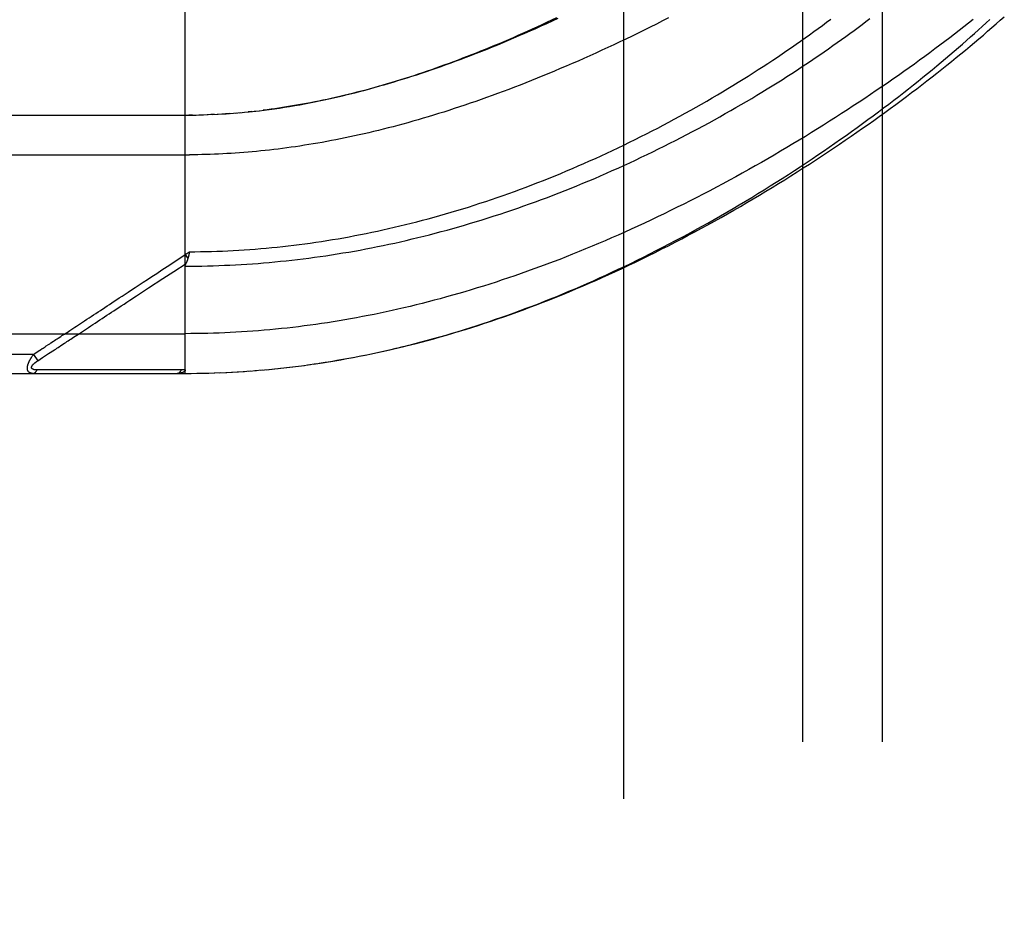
# Model space of a CAD drawing. Header units: inches. Extents: x 0 to 227, y 0 to 147.
# Tile 127 of 256: x 41.64 to 43.19, y 77.77 to 79.2. Entities that reach past the tile are written whole.
import ezdxf

# ---------------------------------------------------------------- set-up
doc = ezdxf.new("R2010")
doc.units = ezdxf.units.IN
doc.header["$LTSCALE"] = 12.466667
doc.header["$MEASUREMENT"] = 0
doc.linetypes.add('HIDDEN', pattern=[0.2, 0.1, -0.1])
for name, color, linetype in [('DEFAULT_2', 8, 'HIDDEN'), ('LEFTHAND_DOOR_ASSEMBLY', 7, 'CONTINUOUS'), ('SUBPANEL', 7, 'CONTINUOUS')]:
    doc.layers.add(name, color=color, linetype=linetype)

msp = doc.modelspace()

# ---------------------------------------------------------------- linework, layer by layer
at = {"layer": 'DEFAULT_2', "color": 8, "linetype": 'HIDDEN'}
msp.add_line((42.5892, 43.0654), (42.5892, 100.1694), dxfattribs=at)
at = {"layer": 'LEFTHAND_DOOR_ASSEMBLY', "color": 8, "linetype": 'HIDDEN'}
for p, q in [((41.8994, 78.6411), (41.8994, 79.3059)), ((41.9497, 79.0487), (41.9572, 79.0491)), ((41.9689, 79.0499), (41.963, 79.0495)), ((41.9708, 79.05), (41.9806, 79.0508)), ((41.9779, 79.0505), (41.9865, 79.0513)), ((42.0042, 79.053), (41.9983, 79.0524)), ((42.0077, 79.0534), (42.0162, 79.0543)), ((41.0257, 79.0474), (41.8994, 79.0474)), ((41.911, 79.0475), (41.9052, 79.0474)), ((41.9137, 79.0475), (41.9225, 79.0477)), ((41.9209, 79.0476), (41.9283, 79.0478)), ((41.9282, 79.0478), (41.9354, 79.0481)), ((41.9426, 79.0483), (41.934, 79.048)), ((41.9456, 79.0485), (41.9398, 79.0482)), ((41.9426, 79.0483), (41.9514, 79.0488)), ((40.9957, 78.9849), (41.906, 78.9849)), ((41.8994, 78.8279), (41.9062, 78.8324)), ((41.9062, 78.8324), (41.9055, 78.8294)), ((41.8802, 78.8152), (41.8994, 78.8279)), ((41.8994, 78.8279), (41.9036, 78.8217)), ((41.9053, 78.8281), (41.905, 78.8269)), ((41.9055, 78.8294), (41.9053, 78.8281)), ((41.8231, 78.7632), (41.829, 78.7671)), ((41.7347, 78.7051), (41.7475, 78.7135)), ((40.9957, 78.7036), (41.8994, 78.7036)), ((41.6847, 78.6723), (41.6939, 78.6783)), ((41.6611, 78.6711), (40.9957, 78.6711)), ((41.6611, 78.6711), (41.6637, 78.6728)), ((41.6611, 78.6711), (41.6677, 78.6611)), ((41.6637, 78.6728), (41.6661, 78.6744)), ((41.6661, 78.6744), (41.6685, 78.676)), ((41.6677, 78.6611), (41.6752, 78.666)), ((41.6752, 78.666), (41.6831, 78.6712)), ((41.6831, 78.6712), (41.6847, 78.6723)), ((41.671, 78.6466), (41.6666, 78.6466)), ((41.6799, 78.6467), (41.671, 78.6466)), ((41.7117, 78.6467), (41.6799, 78.6467)), ((41.7168, 78.6467), (41.7117, 78.6467)), ((41.8808, 78.6468), (41.8694, 78.6468)), ((41.8934, 78.6468), (41.8808, 78.6468)), ((42.0179, 78.6462), (42.0303, 78.6473)), ((42.027, 78.647), (42.0397, 78.6482)), ((42.0362, 78.6479), (42.0491, 78.6492)), ((42.0454, 78.6488), (42.0585, 78.6503)), ((42.0546, 78.6498), (42.068, 78.6514)), ((42.0638, 78.6509), (42.0774, 78.6526)), ((42.073, 78.652), (42.0869, 78.6538)), ((42.0822, 78.6532), (42.0964, 78.6551)), ((42.0915, 78.6545), (42.1059, 78.6565)), ((42.1007, 78.6558), (42.1154, 78.658)), ((41.0257, 78.6411), (41.8994, 78.6411)), ((41.8994, 78.6411), (41.9087, 78.6412)), ((41.9085, 78.6412), (41.918, 78.6413)), ((41.9176, 78.6413), (41.9274, 78.6414)), ((41.9267, 78.6414), (41.9367, 78.6416)), ((41.9358, 78.6416), (41.946, 78.6419)), ((41.9449, 78.6419), (41.9554, 78.6423)), ((41.954, 78.6422), (41.9647, 78.6427)), ((41.9631, 78.6426), (41.974, 78.6432)), ((41.9722, 78.6431), (41.9834, 78.6437)), ((41.9813, 78.6436), (41.9928, 78.6443)), ((41.9905, 78.6441), (42.0021, 78.645)), ((41.9996, 78.6448), (42.0115, 78.6457)), ((42.0087, 78.6455), (42.0209, 78.6465))]:
    msp.add_line(p, q, dxfattribs=at)
for points in [[(41.8994, 78.8098), (41.9082, 78.8098), (41.917, 78.8099), (41.9258, 78.81), (41.9346, 78.8102), (41.9434, 78.8105), (41.9522, 78.8107), (41.961, 78.8111), (41.9698, 78.8115), (41.9786, 78.8119), (41.9874, 78.8124), (41.9962, 78.813), (42.0051, 78.8136), (42.0139, 78.8142), (42.0227, 78.8149), (42.0316, 78.8157), (42.0404, 78.8165), (42.0493, 78.8174), (42.0582, 78.8183), (42.0671, 78.8193), (42.0759, 78.8203), (42.0848, 78.8214), (42.0937, 78.8225), (42.1027, 78.8237), (42.1116, 78.8249), (42.1205, 78.8262), (42.1295, 78.8276), (42.1384, 78.829), (42.1474, 78.8305), (42.1564, 78.832), (42.1654, 78.8336), (42.1744, 78.8352), (42.1834, 78.8369), (42.1924, 78.8386), (42.2015, 78.8405), (42.2105, 78.8423), (42.2196, 78.8442), (42.2287, 78.8462), (42.2378, 78.8482), (42.2469, 78.8503), (42.256, 78.8525), (42.2652, 78.8547), (42.2743, 78.8569), (42.2835, 78.8593), (42.2926, 78.8616), (42.3018, 78.8641), (42.311, 78.8666), (42.3202, 78.8691), (42.3295, 78.8718), (42.3387, 78.8744), (42.3479, 78.8772), (42.3572, 78.88), (42.3664, 78.8828), (42.3757, 78.8857), (42.385, 78.8887), (42.3943, 78.8917), (42.4036, 78.8948), (42.4129, 78.8979), (42.4222, 78.9012), (42.4315, 78.9044), (42.4408, 78.9077), (42.4501, 78.9111), (42.4594, 78.9145), (42.4687, 78.918), (42.478, 78.9216), (42.4874, 78.9252), (42.4967, 78.9288), (42.506, 78.9325), (42.5152, 78.9363), (42.5245, 78.9401), (42.5338, 78.944), (42.5431, 78.9479), (42.5523, 78.9519), (42.5615, 78.9559), (42.5707, 78.96), (42.5799, 78.9641), (42.5891, 78.9682), (42.5982, 78.9724), (42.6073, 78.9767), (42.6164, 78.981), (42.6255, 78.9853), (42.6345, 78.9897), (42.6436, 78.9941), (42.6525, 78.9986), (42.6615, 79.003), (42.6704, 79.0076), (42.6792, 79.0121), (42.688, 79.0167), (42.6968, 79.0213), (42.7055, 79.026), (42.7142, 79.0307), (42.7229, 79.0354), (42.7315, 79.0401), (42.74, 79.0448), (42.7485, 79.0496), (42.7569, 79.0544), (42.7652, 79.0592), (42.7735, 79.0641), (42.7818, 79.0689), (42.79, 79.0737), (42.7981, 79.0786), (42.8061, 79.0835), (42.8141, 79.0884), (42.822, 79.0933), (42.8298, 79.0982), (42.8376, 79.103), (42.8453, 79.1079), (42.8529, 79.1128), (42.8604, 79.1177), (42.8678, 79.1226), (42.8752, 79.1275), (42.8825, 79.1324), (42.8897, 79.1373), (42.8969, 79.1421), (42.9039, 79.147), (42.9109, 79.1518), (42.9177, 79.1567), (42.9245, 79.1615), (42.9312, 79.1663), (42.9378, 79.1711), (42.9444, 79.1758), (42.9508, 79.1806), (42.9572, 79.1853), (42.9634, 79.19), (42.9696, 79.1947), (42.9757, 79.1994)], [(41.9062, 78.8324), (41.9148, 78.8325), (41.9234, 78.8326), (41.932, 78.8328), (41.9406, 78.833), (41.9492, 78.8333), (41.9578, 78.8336), (41.9664, 78.834), (41.975, 78.8345), (41.9836, 78.835), (41.9922, 78.8355), (42.0009, 78.8361), (42.0095, 78.8367), (42.0181, 78.8375), (42.0268, 78.8382), (42.0354, 78.839), (42.0441, 78.8399), (42.0527, 78.8408), (42.0614, 78.8418), (42.0701, 78.8428), (42.0787, 78.8439), (42.0874, 78.845), (42.0961, 78.8462), (42.1049, 78.8475), (42.1136, 78.8488), (42.1223, 78.8501), (42.1311, 78.8516), (42.1398, 78.853), (42.1486, 78.8545), (42.1574, 78.8561), (42.1662, 78.8578), (42.175, 78.8595), (42.1838, 78.8612), (42.1926, 78.863), (42.2015, 78.8649), (42.2103, 78.8668), (42.2192, 78.8688), (42.2281, 78.8709), (42.237, 78.873), (42.2459, 78.8751), (42.2548, 78.8773), (42.2637, 78.8796), (42.2727, 78.8819), (42.2816, 78.8843), (42.2906, 78.8868), (42.2996, 78.8893), (42.3086, 78.8919), (42.3176, 78.8945), (42.3266, 78.8972), (42.3356, 78.9), (42.3446, 78.9028), (42.3537, 78.9056), (42.3627, 78.9086), (42.3718, 78.9116), (42.3808, 78.9146), (42.3899, 78.9177), (42.399, 78.9209), (42.4081, 78.9241), (42.4172, 78.9274), (42.4263, 78.9307), (42.4353, 78.9341), (42.4444, 78.9376), (42.4535, 78.9411), (42.4626, 78.9447), (42.4717, 78.9483), (42.4808, 78.952), (42.4899, 78.9557), (42.499, 78.9595), (42.5081, 78.9634), (42.5171, 78.9673), (42.5262, 78.9712), (42.5352, 78.9753), (42.5443, 78.9793), (42.5533, 78.9834), (42.5623, 78.9876), (42.5713, 78.9918), (42.5802, 78.996), (42.5892, 79.0003), (42.5981, 79.0047), (42.607, 79.0091), (42.6158, 79.0135), (42.6247, 79.018), (42.6335, 79.0225), (42.6422, 79.027), (42.651, 79.0316), (42.6597, 79.0363), (42.6683, 79.0409), (42.6769, 79.0456), (42.6855, 79.0503), (42.6941, 79.0551), (42.7025, 79.0599), (42.711, 79.0647), (42.7194, 79.0695), (42.7277, 79.0743), (42.736, 79.0792), (42.7442, 79.0841), (42.7524, 79.089), (42.7605, 79.0939), (42.7685, 79.0989), (42.7765, 79.1038), (42.7844, 79.1088), (42.7923, 79.1138), (42.8001, 79.1188), (42.8078, 79.1238), (42.8154, 79.1287), (42.823, 79.1337), (42.8305, 79.1387), (42.8379, 79.1437), (42.8453, 79.1487), (42.8525, 79.1537), (42.8597, 79.1587), (42.8668, 79.1637), (42.8739, 79.1687), (42.8808, 79.1736), (42.8877, 79.1786), (42.8945, 79.1835), (42.9012, 79.1884), (42.9078, 79.1933), (42.9143, 79.1982)], [(43.1382, 79.1976), (43.131, 79.1919), (43.1237, 79.1862), (43.1163, 79.1805), (43.1089, 79.1747), (43.1013, 79.1689), (43.0936, 79.1631), (43.0859, 79.1573), (43.078, 79.1514), (43.0701, 79.1455), (43.062, 79.1396), (43.0539, 79.1337), (43.0457, 79.1277), (43.0374, 79.1218), (43.029, 79.1158), (43.0205, 79.1098), (43.0119, 79.1038), (43.0033, 79.0978), (42.9945, 79.0918), (42.9857, 79.0858), (42.9768, 79.0798), (42.9679, 79.0737), (42.9588, 79.0677), (42.9497, 79.0617), (42.9405, 79.0557), (42.9312, 79.0497), (42.9219, 79.0437), (42.9125, 79.0377), (42.903, 79.0317), (42.8935, 79.0257), (42.8839, 79.0198), (42.8743, 79.0139), (42.8646, 79.0079), (42.8548, 79.0021), (42.845, 78.9962), (42.8351, 78.9904), (42.8252, 78.9845), (42.8153, 78.9788), (42.8053, 78.973), (42.7953, 78.9673), (42.7852, 78.9616), (42.7751, 78.956), (42.765, 78.9504), (42.7548, 78.9449), (42.7446, 78.9394), (42.7344, 78.9339), (42.7242, 78.9285), (42.7139, 78.9232), (42.7037, 78.9178), (42.6934, 78.9126), (42.6831, 78.9074), (42.6728, 78.9023), (42.6625, 78.8972), (42.6522, 78.8921), (42.6418, 78.8872), (42.6315, 78.8823), (42.6212, 78.8774), (42.6109, 78.8727), (42.6006, 78.8679), (42.5903, 78.8633), (42.58, 78.8587), (42.5697, 78.8542), (42.5595, 78.8497), (42.5492, 78.8454), (42.539, 78.8411), (42.5287, 78.8368), (42.5185, 78.8326), (42.5084, 78.8285), (42.4982, 78.8245), (42.4881, 78.8205), (42.4779, 78.8166), (42.4678, 78.8128), (42.4578, 78.8091), (42.4477, 78.8054), (42.4377, 78.8018), (42.4277, 78.7982), (42.4177, 78.7948), (42.4078, 78.7914), (42.3979, 78.7881), (42.388, 78.7848), (42.3782, 78.7816), (42.3684, 78.7785), (42.3586, 78.7755), (42.3488, 78.7725), (42.3391, 78.7696), (42.3294, 78.7667), (42.3197, 78.764), (42.31, 78.7613), (42.3004, 78.7586), (42.2908, 78.7561), (42.2813, 78.7536), (42.2718, 78.7511), (42.2623, 78.7488), (42.2528, 78.7465), (42.2433, 78.7442), (42.2339, 78.7421), (42.2245, 78.74), (42.2152, 78.7379), (42.2058, 78.7359), (42.1965, 78.734), (42.1872, 78.7322), (42.178, 78.7304), (42.1688, 78.7286), (42.1595, 78.727), (42.1504, 78.7253), (42.1412, 78.7238), (42.132, 78.7223), (42.1229, 78.7209), (42.1138, 78.7195), (42.1047, 78.7182), (42.0957, 78.7169), (42.0866, 78.7158), (42.0776, 78.7146), (42.0686, 78.7135), (42.0596, 78.7125), (42.0506, 78.7115), (42.0416, 78.7106), (42.0327, 78.7098), (42.0237, 78.709), (42.0148, 78.7083), (42.0059, 78.7076), (41.997, 78.7069), (41.9881, 78.7064), (41.9792, 78.7058), (41.9703, 78.7054), (41.9615, 78.705)], [(42.0156, 79.0543), (42.0236, 79.0552), (42.0316, 79.0563), (42.0396, 79.0574), (42.0477, 79.0585), (42.0557, 79.0597), (42.0636, 79.061), (42.0716, 79.0623), (42.0794, 79.0637), (42.0872, 79.0651), (42.095, 79.0666), (42.1026, 79.0681), (42.1102, 79.0696), (42.1176, 79.0712), (42.125, 79.0728), (42.1323, 79.0744), (42.1396, 79.0761), (42.1468, 79.0778), (42.154, 79.0795), (42.1612, 79.0813), (42.1683, 79.0831), (42.1754, 79.085), (42.1825, 79.0868), (42.1896, 79.0888), (42.1966, 79.0907), (42.2036, 79.0927), (42.2106, 79.0947), (42.2176, 79.0968), (42.2246, 79.0989), (42.2315, 79.101), (42.2385, 79.1031), (42.2454, 79.1053), (42.2524, 79.1076), (42.2593, 79.1098), (42.2662, 79.1121), (42.2731, 79.1144), (42.2801, 79.1168), (42.287, 79.1192), (42.294, 79.1217), (42.3009, 79.1241), (42.3079, 79.1267), (42.3149, 79.1292), (42.3219, 79.1318), (42.329, 79.1345), (42.336, 79.1372), (42.3431, 79.1399), (42.3502, 79.1427), (42.3573, 79.1455), (42.3644, 79.1483), (42.3716, 79.1512), (42.3788, 79.1542), (42.3861, 79.1572), (42.3933, 79.1602), (42.4006, 79.1633), (42.408, 79.1664), (42.4153, 79.1696), (42.4227, 79.1728), (42.4302, 79.1761), (42.4376, 79.1794), (42.4452, 79.1828), (42.4527, 79.1863), (42.4604, 79.1898), (42.468, 79.1933), (42.4758, 79.1969), (42.4836, 79.2006)], [(42.485, 79.1991), (42.4762, 79.195), (42.4674, 79.191), (42.4586, 79.187), (42.4499, 79.1831), (42.4412, 79.1793), (42.4326, 79.1755), (42.424, 79.1718), (42.4155, 79.1681), (42.407, 79.1645), (42.3985, 79.161), (42.3901, 79.1575), (42.3818, 79.1541), (42.3735, 79.1507), (42.3652, 79.1474), (42.357, 79.1442), (42.3489, 79.1411), (42.3408, 79.138), (42.3328, 79.1349), (42.3248, 79.132), (42.3169, 79.1291), (42.309, 79.1262), (42.3012, 79.1234), (42.2934, 79.1207), (42.2857, 79.118), (42.278, 79.1154), (42.2704, 79.1129), (42.2629, 79.1104), (42.2554, 79.108), (42.2479, 79.1056), (42.2405, 79.1033), (42.2332, 79.101), (42.2259, 79.0988), (42.2187, 79.0967), (42.2115, 79.0946), (42.2043, 79.0926), (42.1973, 79.0906), (42.1902, 79.0886), (42.1832, 79.0868), (42.1763, 79.0849), (42.1694, 79.0832), (42.1626, 79.0814), (42.1558, 79.0798), (42.149, 79.0781), (42.1423, 79.0766), (42.1356, 79.075), (42.129, 79.0735), (42.1225, 79.0721), (42.1159, 79.0707), (42.1094, 79.0694), (42.103, 79.0681), (42.0966, 79.0668), (42.0902, 79.0656), (42.0838, 79.0644), (42.0775, 79.0633), (42.0713, 79.0622), (42.065, 79.0612), (42.0588, 79.0602), (42.0526, 79.0592), (42.0465, 79.0583)], [(42.6593, 79.2003), (42.6497, 79.1954), (42.6401, 79.1905), (42.6305, 79.1857), (42.6209, 79.181), (42.6114, 79.1763), (42.6018, 79.1716), (42.5923, 79.167), (42.5828, 79.1625), (42.5733, 79.158), (42.5638, 79.1536), (42.5544, 79.1492), (42.5449, 79.1449), (42.5356, 79.1407), (42.5262, 79.1365), (42.5169, 79.1324), (42.5076, 79.1283), (42.4983, 79.1243), (42.4891, 79.1204), (42.4799, 79.1165), (42.4708, 79.1127), (42.4617, 79.1089), (42.4527, 79.1052), (42.4436, 79.1016), (42.4347, 79.0981), (42.4258, 79.0946), (42.4169, 79.0911), (42.408, 79.0877), (42.3993, 79.0844), (42.3905, 79.0812), (42.3818, 79.078), (42.3732, 79.0749), (42.3646, 79.0718), (42.3561, 79.0688), (42.3476, 79.0659), (42.3391, 79.0631), (42.3307, 79.0602), (42.3224, 79.0575), (42.3141, 79.0548), (42.3058, 79.0522), (42.2977, 79.0496), (42.2895, 79.0471), (42.2814, 79.0447), (42.2734, 79.0423), (42.2654, 79.0399), (42.2574, 79.0377), (42.2495, 79.0354), (42.2417, 79.0333), (42.2339, 79.0312), (42.2261, 79.0291), (42.2184, 79.0271), (42.2107, 79.0252), (42.2031, 79.0233), (42.1955, 79.0215), (42.188, 79.0197), (42.1805, 79.0179), (42.1731, 79.0162), (42.1657, 79.0146), (42.1583, 79.013), (42.151, 79.0115), (42.1437, 79.01), (42.1364, 79.0086), (42.1292, 79.0072), (42.1221, 79.0058), (42.1149, 79.0045), (42.1078, 79.0033), (42.1008, 79.0021), (42.0937, 79.0009), (42.0867, 78.9998), (42.0798, 78.9987), (42.0728, 78.9977), (42.0659, 78.9967), (42.059, 78.9957), (42.0522, 78.9948)], [(42.11, 78.6571), (42.1193, 78.6586), (42.1286, 78.6601), (42.1379, 78.6617), (42.1473, 78.6633), (42.1566, 78.665), (42.166, 78.6667), (42.1754, 78.6686), (42.1848, 78.6705), (42.1943, 78.6724), (42.2038, 78.6745), (42.2132, 78.6766), (42.2228, 78.6787), (42.2323, 78.681), (42.2418, 78.6833), (42.2514, 78.6856), (42.261, 78.6881), (42.2706, 78.6906), (42.2803, 78.6932), (42.2899, 78.6958), (42.2996, 78.6986), (42.3094, 78.7014), (42.3191, 78.7042), (42.3289, 78.7072), (42.3387, 78.7102), (42.3485, 78.7133), (42.3582, 78.7164), (42.368, 78.7196), (42.3777, 78.7229), (42.3874, 78.7262), (42.3971, 78.7295), (42.4067, 78.7329), (42.4164, 78.7364), (42.426, 78.7399), (42.4355, 78.7435), (42.4451, 78.7471), (42.4547, 78.7508), (42.4643, 78.7546), (42.4738, 78.7584), (42.4834, 78.7623), (42.493, 78.7662), (42.5026, 78.7702), (42.5122, 78.7743), (42.5218, 78.7785), (42.5314, 78.7827), (42.5411, 78.7869), (42.5508, 78.7913), (42.5605, 78.7957), (42.5702, 78.8002), (42.58, 78.8048), (42.5899, 78.8095), (42.5998, 78.8142), (42.6098, 78.8191), (42.6198, 78.824), (42.6299, 78.8291), (42.64, 78.8342), (42.6501, 78.8394), (42.6603, 78.8447), (42.6704, 78.85), (42.6805, 78.8554), (42.6906, 78.8608), (42.7007, 78.8664), (42.7108, 78.8719), (42.7208, 78.8775), (42.7308, 78.8832), (42.7408, 78.8889), (42.7507, 78.8946), (42.7606, 78.9004), (42.7704, 78.9062), (42.7803, 78.9121), (42.79, 78.918), (42.7998, 78.9239), (42.8094, 78.9299), (42.8191, 78.9359), (42.8286, 78.9419), (42.8381, 78.9479), (42.8476, 78.954), (42.857, 78.9601), (42.8663, 78.9662), (42.8756, 78.9723), (42.8848, 78.9785), (42.8939, 78.9846), (42.903, 78.9908), (42.912, 78.997), (42.9209, 79.0031), (42.9297, 79.0093), (42.9384, 79.0155), (42.9471, 79.0217), (42.9557, 79.0278), (42.9642, 79.034), (42.9726, 79.0402), (42.981, 79.0463), (42.9892, 79.0524), (42.9974, 79.0586), (43.0054, 79.0647), (43.0134, 79.0708), (43.0213, 79.0768), (43.0291, 79.0829), (43.0367, 79.0889), (43.0443, 79.0949), (43.0518, 79.1009), (43.0592, 79.1069), (43.0665, 79.1128), (43.0738, 79.1187), (43.0809, 79.1246), (43.0879, 79.1304), (43.0948, 79.1362), (43.1016, 79.142), (43.1083, 79.1477), (43.1149, 79.1534), (43.1214, 79.159), (43.1278, 79.1647), (43.1341, 79.1703), (43.1403, 79.1758), (43.1464, 79.1813), (43.1524, 79.1868), (43.1583, 79.1922), (43.1641, 79.1976)], [(42.1154, 78.658), (42.1249, 78.6595), (42.1345, 78.661), (42.1441, 78.6627), (42.1537, 78.6644), (42.1633, 78.6662), (42.1729, 78.668), (42.1825, 78.67), (42.1922, 78.6719), (42.2019, 78.674), (42.2116, 78.6761), (42.2213, 78.6783), (42.2311, 78.6806), (42.2409, 78.6829), (42.2507, 78.6853), (42.2605, 78.6878), (42.2703, 78.6904), (42.2802, 78.693), (42.2901, 78.6957), (42.3, 78.6985), (42.31, 78.7013), (42.3199, 78.7043), (42.3299, 78.7073), (42.34, 78.7103), (42.35, 78.7135), (42.3601, 78.7167), (42.3701, 78.72), (42.3803, 78.7233), (42.3904, 78.7268), (42.4005, 78.7303), (42.4107, 78.7339), (42.4209, 78.7376), (42.4311, 78.7413), (42.4414, 78.7451), (42.4516, 78.749), (42.4619, 78.753), (42.4722, 78.757), (42.4825, 78.7611), (42.4929, 78.7653), (42.5032, 78.7696), (42.5136, 78.7739), (42.5239, 78.7784), (42.5343, 78.7828), (42.5447, 78.7874), (42.5551, 78.792), (42.5655, 78.7967), (42.5759, 78.8015), (42.5864, 78.8063), (42.5968, 78.8112), (42.6072, 78.8162), (42.6176, 78.8213), (42.628, 78.8264), (42.6384, 78.8315), (42.6488, 78.8368), (42.6592, 78.842), (42.6696, 78.8474), (42.68, 78.8528), (42.6903, 78.8583), (42.7006, 78.8638), (42.7109, 78.8693), (42.7212, 78.875), (42.7315, 78.8806), (42.7417, 78.8864), (42.7519, 78.8921), (42.7621, 78.8979), (42.7722, 78.9038), (42.7823, 78.9097), (42.7923, 78.9156), (42.8024, 78.9216), (42.8123, 78.9276), (42.8223, 78.9336), (42.8321, 78.9397), (42.842, 78.9458), (42.8517, 78.9519), (42.8614, 78.958), (42.8711, 78.9642), (42.8807, 78.9704), (42.8902, 78.9766), (42.8997, 78.9828), (42.9091, 78.989), (42.9185, 78.9953), (42.9278, 79.0015), (42.937, 79.0078), (42.9461, 79.014), (42.9552, 79.0203), (42.9641, 79.0266), (42.973, 79.0328), (42.9819, 79.0391), (42.9906, 79.0454), (42.9993, 79.0516), (43.0078, 79.0579), (43.0163, 79.0641), (43.0248, 79.0703), (43.0331, 79.0766), (43.0413, 79.0828), (43.0495, 79.0889), (43.0575, 79.0951), (43.0655, 79.1013), (43.0734, 79.1074), (43.0812, 79.1135), (43.0889, 79.1196), (43.0965, 79.1257), (43.1041, 79.1317), (43.1115, 79.1377), (43.1188, 79.1437), (43.1261, 79.1497), (43.1332, 79.1556), (43.1403, 79.1616), (43.1472, 79.1674), (43.1541, 79.1733), (43.1609, 79.1791), (43.1676, 79.1849), (43.1742, 79.1907), (43.1807, 79.1964), (43.1871, 79.2021)], [(41.9568, 79.0491), (41.9638, 79.0495), (41.9747, 79.0503)], [(41.9851, 79.0511), (41.9924, 79.0518), (41.9999, 79.0525), (42.0102, 79.0536)], [(42.0465, 79.0583), (42.0404, 79.0574), (42.0343, 79.0566), (42.0282, 79.0558), (42.0222, 79.055)], [(41.8994, 79.0474), (41.9066, 79.0474), (41.9167, 79.0475)], [(42.0522, 78.9948), (42.0453, 78.994), (42.0385, 78.9932), (42.0318, 78.9924), (42.025, 78.9916), (42.0183, 78.9909), (42.0115, 78.9903), (42.0049, 78.9897), (41.9982, 78.9891), (41.9915, 78.9885), (41.9849, 78.988), (41.9782, 78.9876), (41.9716, 78.9871), (41.965, 78.9867), (41.9584, 78.9864), (41.9519, 78.9861), (41.9453, 78.9858), (41.9387, 78.9856), (41.9322, 78.9854), (41.9256, 78.9852), (41.9191, 78.9851), (41.9125, 78.985), (41.906, 78.9849)], [(41.9036, 78.8217), (41.9034, 78.8211), (41.9032, 78.8205), (41.903, 78.8199), (41.9028, 78.8194), (41.9026, 78.8188), (41.9024, 78.8183), (41.9022, 78.8177), (41.902, 78.8172), (41.9018, 78.8167), (41.9016, 78.8161), (41.9014, 78.8156), (41.9011, 78.8151), (41.9009, 78.8147)], [(41.905, 78.8269), (41.9047, 78.8257), (41.9045, 78.8251), (41.9044, 78.8245), (41.9042, 78.824), (41.9041, 78.8234), (41.9039, 78.8228), (41.9037, 78.8222), (41.9036, 78.8217)], [(41.7661, 78.7402), (41.7732, 78.7449), (41.7768, 78.7473), (41.7804, 78.7496), (41.784, 78.752), (41.7878, 78.7545), (41.7917, 78.7571), (41.7958, 78.7598), (41.8002, 78.7627), (41.8049, 78.7657), (41.8098, 78.769), (41.8151, 78.7725), (41.8208, 78.7762), (41.8268, 78.7802), (41.8333, 78.7844), (41.84, 78.7888), (41.8472, 78.7936), (41.8548, 78.7985), (41.8628, 78.8038), (41.8712, 78.8094), (41.8802, 78.8152)], [(41.8643, 78.7903), (41.8814, 78.8015), (41.9007, 78.8142)], [(41.8994, 78.8098), (41.8995, 78.81), (41.8995, 78.8102), (41.8995, 78.8104), (41.8995, 78.8106), (41.8995, 78.8109), (41.8996, 78.8111), (41.8996, 78.8113), (41.8997, 78.8115), (41.8997, 78.8117), (41.8998, 78.8119), (41.8998, 78.8121), (41.8999, 78.8124), (41.9, 78.8126), (41.9001, 78.8128), (41.9001, 78.813), (41.9002, 78.8133), (41.9003, 78.8135), (41.9004, 78.8137), (41.9005, 78.8139), (41.9009, 78.8147)], [(41.829, 78.7671), (41.8419, 78.7756), (41.8643, 78.7903)], [(41.7475, 78.7135), (41.7509, 78.7157), (41.7544, 78.7181), (41.758, 78.7204), (41.7617, 78.7228), (41.7654, 78.7252), (41.769, 78.7277), (41.7727, 78.7301), (41.7764, 78.7325), (41.78, 78.7349), (41.7836, 78.7372), (41.7873, 78.7397), (41.791, 78.7421), (41.7949, 78.7447), (41.7989, 78.7473), (41.8032, 78.7501), (41.8077, 78.7531), (41.8125, 78.7562), (41.8231, 78.7632)], [(41.718, 78.7086), (41.723, 78.7119), (41.7258, 78.7137), (41.7287, 78.7156), (41.7317, 78.7176), (41.7348, 78.7197), (41.738, 78.7218), (41.7413, 78.7239), (41.7447, 78.7262), (41.7482, 78.7284), (41.7517, 78.7308), (41.7553, 78.7331), (41.7589, 78.7355), (41.7625, 78.7378), (41.7661, 78.7402)], [(41.6999, 78.6967), (41.7038, 78.6993), (41.7057, 78.7005), (41.7076, 78.7018), (41.7096, 78.7031), (41.7116, 78.7044), (41.7136, 78.7057), (41.7158, 78.7071), (41.718, 78.7086)], [(41.6884, 78.6891), (41.6922, 78.6916), (41.6941, 78.6929), (41.6961, 78.6942), (41.698, 78.6954), (41.6999, 78.6967)], [(41.7096, 78.6886), (41.7115, 78.6899), (41.7135, 78.6912), (41.7155, 78.6924), (41.7175, 78.6938), (41.7195, 78.6951), (41.7217, 78.6965), (41.7239, 78.698), (41.7264, 78.6996), (41.729, 78.7013), (41.7317, 78.7031), (41.7347, 78.7051)], [(41.9615, 78.705), (41.9526, 78.7046), (41.9437, 78.7043), (41.9349, 78.7041), (41.926, 78.7039), (41.9172, 78.7038), (41.9083, 78.7037), (41.8994, 78.7036)], [(41.6685, 78.676), (41.6708, 78.6775), (41.672, 78.6783)], [(41.672, 78.6783), (41.6747, 78.6801), (41.6761, 78.681)], [(41.6761, 78.681), (41.6793, 78.6831), (41.681, 78.6843)], [(41.681, 78.6843), (41.6847, 78.6867), (41.6866, 78.6879), (41.6884, 78.6891)], [(41.6939, 78.6783), (41.6958, 78.6795), (41.6977, 78.6808), (41.6997, 78.6821), (41.7017, 78.6834), (41.7036, 78.6847), (41.7056, 78.686), (41.7096, 78.6886)], [(41.6599, 78.6411), (41.6595, 78.6411), (41.6591, 78.6412), (41.6587, 78.6412), (41.6583, 78.6412), (41.6579, 78.6413), (41.6576, 78.6414), (41.6572, 78.6414), (41.6569, 78.6415), (41.6566, 78.6416), (41.6563, 78.6417), (41.656, 78.6418), (41.6558, 78.6419), (41.6555, 78.642), (41.6553, 78.6421), (41.655, 78.6422), (41.6548, 78.6423), (41.6546, 78.6425), (41.6544, 78.6426), (41.6542, 78.6427), (41.654, 78.6429), (41.6538, 78.643), (41.6536, 78.6432), (41.6535, 78.6433), (41.6533, 78.6435), (41.6532, 78.6437), (41.653, 78.6438), (41.6529, 78.644), (41.6527, 78.6442), (41.6526, 78.6444), (41.6525, 78.6445), (41.6524, 78.6447), (41.6523, 78.6449), (41.6522, 78.6451), (41.6521, 78.6453), (41.652, 78.6455), (41.6519, 78.6457), (41.6518, 78.6459), (41.6517, 78.6461), (41.6517, 78.6463), (41.6516, 78.6465), (41.6516, 78.6468), (41.6515, 78.647), (41.6515, 78.6472), (41.6514, 78.6474), (41.6514, 78.6477), (41.6513, 78.6479), (41.6513, 78.6482), (41.6513, 78.6484), (41.6513, 78.6487), (41.6513, 78.6489), (41.6513, 78.6492), (41.6512, 78.6494), (41.6513, 78.6497), (41.6513, 78.65), (41.6513, 78.6503), (41.6513, 78.6505), (41.6513, 78.6508), (41.6514, 78.6511), (41.6514, 78.6514), (41.6514, 78.6517), (41.6515, 78.652), (41.6515, 78.6523), (41.6516, 78.6526), (41.6517, 78.6529), (41.6517, 78.6532), (41.6518, 78.6536), (41.6519, 78.6539), (41.652, 78.6542), (41.6521, 78.6546), (41.6522, 78.6549), (41.6523, 78.6553), (41.6524, 78.6556), (41.6525, 78.656), (41.6526, 78.6563), (41.6528, 78.6567), (41.6529, 78.6571), (41.6531, 78.6575), (41.6532, 78.6578), (41.6534, 78.6582), (41.6536, 78.6586), (41.6537, 78.659), (41.6539, 78.6595), (41.6541, 78.6599), (41.6543, 78.6603), (41.6545, 78.6607), (41.6548, 78.6612), (41.655, 78.6616), (41.6552, 78.6621), (41.6555, 78.6626), (41.6558, 78.6631), (41.656, 78.6635), (41.6563, 78.6641), (41.6566, 78.6646), (41.657, 78.6651), (41.6573, 78.6656), (41.6577, 78.6662), (41.658, 78.6668), (41.6584, 78.6673), (41.6588, 78.668), (41.6593, 78.6686), (41.6597, 78.6692), (41.6602, 78.6698), (41.6606, 78.6705), (41.6611, 78.6711)], [(41.6666, 78.6466), (41.6661, 78.6466), (41.6657, 78.6466), (41.6653, 78.6466), (41.6649, 78.6467), (41.6645, 78.6467), (41.6642, 78.6467), (41.6639, 78.6467), (41.6635, 78.6468), (41.6632, 78.6468), (41.6629, 78.6469), (41.6626, 78.6469), (41.6624, 78.6469), (41.6621, 78.647), (41.6619, 78.647), (41.6616, 78.6471), (41.6614, 78.6472), (41.6612, 78.6472), (41.661, 78.6473), (41.6608, 78.6474), (41.6606, 78.6474), (41.6604, 78.6475), (41.6602, 78.6476), (41.6601, 78.6476), (41.6599, 78.6477), (41.6598, 78.6478), (41.6596, 78.6479), (41.6595, 78.6479), (41.6593, 78.648), (41.6592, 78.6481), (41.6591, 78.6482), (41.659, 78.6483), (41.6589, 78.6484), (41.6588, 78.6485), (41.6587, 78.6485), (41.6586, 78.6486), (41.6585, 78.6487), (41.6584, 78.6488), (41.6583, 78.6489), (41.6583, 78.649), (41.6582, 78.6491), (41.6581, 78.6492), (41.6581, 78.6493), (41.658, 78.6495), (41.658, 78.6496), (41.658, 78.6497), (41.6579, 78.6498), (41.6579, 78.6499), (41.6579, 78.65), (41.6579, 78.6501), (41.6578, 78.6503), (41.6578, 78.6504), (41.6578, 78.6505), (41.6578, 78.6506), (41.6578, 78.6508), (41.6579, 78.6509), (41.6579, 78.651), (41.6579, 78.6512), (41.6579, 78.6513), (41.658, 78.6515), (41.658, 78.6516), (41.6581, 78.6517), (41.6581, 78.6519), (41.6582, 78.652), (41.6582, 78.6522), (41.6583, 78.6523), (41.6584, 78.6525), (41.6585, 78.6527), (41.6586, 78.6528), (41.6587, 78.653), (41.6588, 78.6532), (41.6589, 78.6533), (41.659, 78.6535), (41.6591, 78.6537), (41.6592, 78.6538), (41.6594, 78.654), (41.6595, 78.6542), (41.6596, 78.6544), (41.6598, 78.6546), (41.66, 78.6548), (41.6601, 78.655), (41.6603, 78.6552), (41.6605, 78.6554), (41.6607, 78.6556), (41.6609, 78.6558), (41.6611, 78.656), (41.6614, 78.6562), (41.6616, 78.6564), (41.6618, 78.6567), (41.6621, 78.6569), (41.6624, 78.6571), (41.6626, 78.6574), (41.6629, 78.6576), (41.6633, 78.6579), (41.6636, 78.6581), (41.6639, 78.6584), (41.6643, 78.6587), (41.6646, 78.659), (41.665, 78.6592), (41.6654, 78.6595), (41.6659, 78.6599), (41.6663, 78.6602), (41.6668, 78.6605), (41.6672, 78.6608), (41.6677, 78.6611)], [(41.6599, 78.6411), (41.6602, 78.6411), (41.6604, 78.6412), (41.6606, 78.6412), (41.6608, 78.6412), (41.6611, 78.6413), (41.6613, 78.6413), (41.6615, 78.6414), (41.6617, 78.6415), (41.6619, 78.6416), (41.6622, 78.6416), (41.6624, 78.6418), (41.6626, 78.6419), (41.6628, 78.642), (41.663, 78.6421), (41.6632, 78.6423), (41.6634, 78.6424), (41.6636, 78.6426), (41.6638, 78.6428), (41.664, 78.6429), (41.6642, 78.6431), (41.6644, 78.6433), (41.6646, 78.6435), (41.6648, 78.6437), (41.665, 78.644), (41.6651, 78.6442), (41.6653, 78.6444), (41.6655, 78.6447), (41.6657, 78.6449), (41.6658, 78.6452), (41.666, 78.6455), (41.6661, 78.6457), (41.6663, 78.646), (41.6664, 78.6463), (41.6666, 78.6466)], [(41.761, 78.6468), (41.7582, 78.6468), (41.7556, 78.6468), (41.753, 78.6468), (41.7504, 78.6468), (41.7478, 78.6468), (41.7452, 78.6468), (41.7168, 78.6467)], [(41.7913, 78.6468), (41.7875, 78.6468), (41.7837, 78.6468), (41.7801, 78.6468), (41.7765, 78.6468), (41.7731, 78.6468), (41.7699, 78.6468), (41.7668, 78.6468), (41.761, 78.6468)], [(41.8694, 78.6468), (41.864, 78.6468), (41.8589, 78.6468), (41.8539, 78.6468), (41.849, 78.6468), (41.8441, 78.6468), (41.8394, 78.6468), (41.8348, 78.6468), (41.8304, 78.6468), (41.8261, 78.6468), (41.822, 78.6468), (41.818, 78.6468), (41.8141, 78.6468), (41.8103, 78.6468), (41.8065, 78.6468), (41.8027, 78.6468), (41.7989, 78.6468), (41.7913, 78.6468)], [(41.8994, 78.647), (41.8994, 78.6468), (41.8994, 78.6467), (41.8994, 78.6465), (41.8994, 78.6464), (41.8994, 78.6462), (41.8993, 78.6461), (41.8993, 78.6459), (41.8992, 78.6458), (41.8992, 78.6456), (41.8991, 78.6455), (41.8991, 78.6454), (41.899, 78.6452), (41.8989, 78.6451), (41.8988, 78.645), (41.8988, 78.6448), (41.8987, 78.6447), (41.8986, 78.6446), (41.8985, 78.6445), (41.8983, 78.6443), (41.8982, 78.6442), (41.8981, 78.6441), (41.898, 78.644), (41.8978, 78.6438), (41.8977, 78.6437), (41.8975, 78.6436), (41.8974, 78.6435), (41.8972, 78.6434), (41.897, 78.6433), (41.8968, 78.6432), (41.8966, 78.643), (41.8964, 78.6429), (41.8962, 78.6428), (41.896, 78.6427), (41.8957, 78.6426), (41.8955, 78.6425), (41.8952, 78.6424), (41.8949, 78.6423), (41.8946, 78.6422), (41.8943, 78.6421), (41.894, 78.642), (41.8937, 78.6419), (41.8934, 78.6418), (41.893, 78.6418), (41.8926, 78.6417), (41.8922, 78.6416), (41.8918, 78.6415), (41.8914, 78.6415), (41.8909, 78.6414), (41.8905, 78.6413), (41.89, 78.6413), (41.8895, 78.6412), (41.889, 78.6412), (41.8884, 78.6412), (41.8879, 78.6412), (41.8873, 78.6411), (41.8867, 78.6411)], [(41.8867, 78.6411), (41.887, 78.6411), (41.8872, 78.6412), (41.8874, 78.6412), (41.8876, 78.6412), (41.8879, 78.6413), (41.8881, 78.6413), (41.8883, 78.6414), (41.8885, 78.6415), (41.8887, 78.6416), (41.889, 78.6417), (41.8892, 78.6418), (41.8894, 78.6419), (41.8896, 78.642), (41.8898, 78.6422), (41.89, 78.6423), (41.8902, 78.6425), (41.8904, 78.6426), (41.8907, 78.6428), (41.8909, 78.643), (41.891, 78.6432), (41.8912, 78.6434), (41.8914, 78.6436), (41.8916, 78.6438), (41.8918, 78.6441), (41.892, 78.6443), (41.8922, 78.6446), (41.8923, 78.6448), (41.8925, 78.6451), (41.8927, 78.6453), (41.8928, 78.6456), (41.893, 78.6459), (41.8931, 78.6462), (41.8933, 78.6465), (41.8934, 78.6468)], [(41.8994, 78.647), (41.8985, 78.6469), (41.8975, 78.6469), (41.8965, 78.6469), (41.8955, 78.6468), (41.8945, 78.6468), (41.8934, 78.6468)]]:
    msp.add_lwpolyline(points, dxfattribs=at)
at = {"layer": 'SUBPANEL', "color": 8, "linetype": 'HIDDEN'}
for p, q in [((42.8704, 45.6486), (42.8704, 97.5861)), ((42.9954, 45.6486), (42.9954, 97.5861))]:
    msp.add_line(p, q, dxfattribs=at)

doc.saveas('drawing.dxf')
